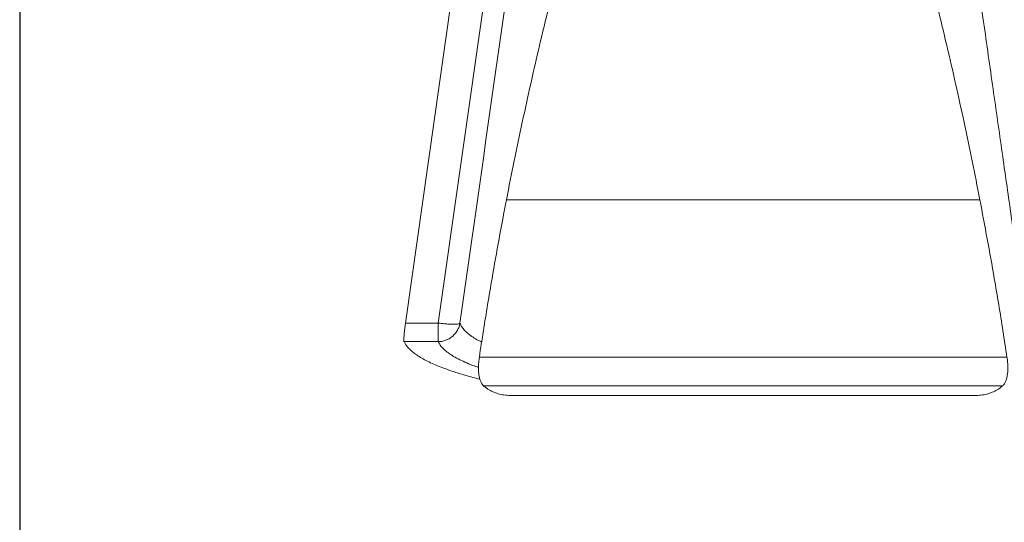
# Model space of a CAD drawing. Header units: millimetres. Extents: x 8 to 414, y 7 to 290.
# Tile 5 of 13: x 8 to 120, y 176 to 233. Entities that reach past the tile are written whole.
import ezdxf

# ---------------------------------------------------------------- set-up
doc = ezdxf.new("R2010")
doc.units = ezdxf.units.MM
doc.layers.add('KADER', color=7, linetype='Continuous')

msp = doc.modelspace()

# ---------------------------------------------------------------- linework, layer by layer
at = {"color": 7, "linetype": 'Continuous', "lineweight": 15}
for p, q in [((51.7, 198.75), (59.1, 250.97)), ((62.58, 249.26), (55.41, 198.75)), ((116.75, 212.71), (63.13, 212.71)), ((55.41, 198.75), (51.7, 198.75)), ((55.41, 198.75), (55.41, 196.64)), ((51.54, 196.64), (55.41, 196.64)), ((119.82, 194.89), (60.06, 194.89)), ((60.13, 192.38), (59.9, 192.44)), ((119.33, 191.64), (60.55, 191.64)), ((63.95, 190.53), (63.69, 190.53)), ((63.95, 190.53), (115.94, 190.53)), ((116.19, 190.53), (115.94, 190.53))]:
    msp.add_line(p, q, dxfattribs=at)
msp.add_open_spline([(65.04, 249.23), (62.65, 232.4), (60.25, 215.56), (57.86, 198.72)], degree=3, dxfattribs=at)
for points, knots in [([(122.02, 198.72), (121.73, 200.73), (121.14, 204.9), (120.23, 211.34), (119.26, 218.17), (118.23, 225.38), (117.15, 232.99), (116.02, 240.98), (115.24, 246.44), (114.84, 249.23)], [0, 0, 0, 0, 0.119794, 0.247276, 0.382447, 0.525307, 0.675855, 0.834087, 1, 1, 1, 1]), ([(63.13, 212.71), (63.42, 214.18), (64, 217.11), (64.92, 221.48), (65.87, 225.84), (66.87, 230.18), (67.91, 234.5), (68.64, 237.34), (69.01, 238.77)], [0, 0, 0, 0, 0.166017, 0.332069, 0.498087, 0.665379, 0.832707, 1, 1, 1, 1]), ([(116.75, 212.71), (116.46, 214.18), (115.88, 217.11), (114.97, 221.48), (114.01, 225.84), (113.01, 230.18), (111.97, 234.5), (111.24, 237.34), (110.88, 238.77)], [0, 0, 0, 0, 0.166017, 0.332069, 0.498087, 0.665379, 0.832707, 1, 1, 1, 1]), ([(60.06, 194.89), (60.21, 195.88), (60.51, 197.87), (61, 200.84), (61.58, 204.31), (62.29, 208.27), (62.85, 211.23), (63.13, 212.71)], [0, 0, 0, 0, 0.166353, 0.332724, 0.499078, 0.749539, 1, 1, 1, 1]), ([(119.82, 194.89), (119.67, 195.88), (119.37, 197.87), (118.89, 200.84), (118.3, 204.31), (117.59, 208.27), (117.03, 211.23), (116.75, 212.71)], [0, 0, 0, 0, 0.166353, 0.332724, 0.499078, 0.749539, 1, 1, 1, 1]), ([(51.7, 198.75), (51.68, 198.61), (51.64, 198.34), (51.59, 197.95), (51.55, 197.59), (51.53, 197.27), (51.51, 197.01), (51.51, 196.83), (51.52, 196.7), (51.54, 196.66), (51.54, 196.64)], [0, 0, 0, 0, 0.13457, 0.269131, 0.403781, 0.538418, 0.671508, 0.804591, 0.902295, 1, 1, 1, 1]), ([(55.41, 198.75), (55.56, 198.73), (55.7, 198.71), (56, 198.68), (56.14, 198.66), (56.42, 198.64), (56.56, 198.63), (56.81, 198.62), (56.93, 198.61), (57.16, 198.61), (57.26, 198.61), (57.44, 198.62), (57.53, 198.62), (57.67, 198.64), (57.72, 198.65), (57.81, 198.68), (57.84, 198.7), (57.86, 198.72)], [0, 0, 0, 0, 0.125, 0.125, 0.25, 0.25, 0.375, 0.375, 0.5, 0.5, 0.625, 0.625, 0.75, 0.75, 0.875, 0.875, 1, 1, 1, 1]), ([(55.41, 196.64), (55.54, 196.64), (55.68, 196.65), (55.96, 196.7), (56.1, 196.74), (56.37, 196.84), (56.51, 196.9), (56.77, 197.05), (56.9, 197.14), (57.13, 197.34), (57.24, 197.45), (57.43, 197.68), (57.51, 197.8), (57.65, 198.06), (57.71, 198.19), (57.81, 198.45), (57.84, 198.59), (57.86, 198.72)], [0, 0, 0, 0, 0.125, 0.125, 0.25, 0.25, 0.375, 0.375, 0.5, 0.5, 0.625, 0.625, 0.75, 0.75, 0.875, 0.875, 1, 1, 1, 1]), ([(59.9, 192.44), (59.65, 192.51), (59.14, 192.64), (58.42, 192.84), (57.73, 193.05), (56.97, 193.3), (56.15, 193.59), (55.3, 193.92), (54.53, 194.25), (53.84, 194.6), (53.23, 194.95), (52.7, 195.31), (52.26, 195.68), (51.93, 196.02), (51.69, 196.34), (51.59, 196.54), (51.54, 196.64)], [0, 0, 0, 0, 0.053311, 0.106621, 0.160097, 0.213572, 0.293997, 0.37449, 0.454984, 0.535408, 0.618165, 0.700996, 0.783828, 0.866585, 0.933253, 1, 1, 1, 1]), ([(60.55, 191.64), (60.48, 191.71), (60.34, 191.86), (60.18, 192.19), (60.06, 192.6), (59.98, 193.06), (59.96, 193.58), (59.97, 194.06), (60.01, 194.5), (60.04, 194.76), (60.06, 194.89)], [0, 0, 0, 0, 0.138676, 0.277284, 0.416425, 0.555525, 0.686587, 0.817656, 0.908825, 1, 1, 1, 1]), ([(119.33, 191.64), (119.4, 191.71), (119.54, 191.86), (119.7, 192.19), (119.82, 192.6), (119.9, 193.06), (119.92, 193.58), (119.91, 194.06), (119.88, 194.5), (119.84, 194.76), (119.82, 194.89)], [0, 0, 0, 0, 0.138676, 0.277284, 0.416425, 0.555525, 0.686587, 0.817656, 0.908825, 1, 1, 1, 1]), ([(63.69, 190.53), (63.46, 190.55), (63, 190.57), (62.35, 190.69), (61.73, 190.89), (61.24, 191.13), (60.85, 191.38), (60.65, 191.55), (60.55, 191.64)], [0, 0, 0, 0, 0.187968, 0.37592, 0.567447, 0.758955, 0.879325, 1, 1, 1, 1]), ([(116.19, 190.53), (116.42, 190.55), (116.88, 190.57), (117.54, 190.69), (118.15, 190.89), (118.64, 191.13), (119.03, 191.38), (119.23, 191.55), (119.33, 191.64)], [0, 0, 0, 0, 0.187968, 0.37592, 0.567447, 0.758955, 0.879325, 1, 1, 1, 1])]:
    msp.add_open_spline(points, degree=3, knots=knots, dxfattribs=at)
at = {"color": 8, "linetype": 'Continuous', "lineweight": 15}
for points, knots in [([(60.33, 196.6), (60.21, 196.65), (59.84, 196.83), (59.33, 197.14), (58.8, 197.52), (58.38, 197.91), (58.05, 198.31), (57.93, 198.58), (57.86, 198.72)], [0, 0, 0, 0, 0.089202, 0.271608, 0.45407, 0.636064, 0.817867, 1, 1, 1, 1]), ([(55.41, 196.64), (55.47, 196.51), (55.61, 196.24), (55.96, 195.85), (56.41, 195.46), (56.97, 195.07), (57.63, 194.69), (58.41, 194.32), (59.18, 193.99), (59.74, 193.79), (59.97, 193.71)], [0, 0, 0, 0, 0.130635, 0.260767, 0.390705, 0.520764, 0.651254, 0.781539, 0.911488, 1, 1, 1, 1])]:
    msp.add_open_spline(points, degree=3, knots=knots, dxfattribs=at)
at = {"layer": 'KADER'}
msp.add_line((8, 290), (8, 7), dxfattribs=at)

doc.saveas('drawing.dxf')
